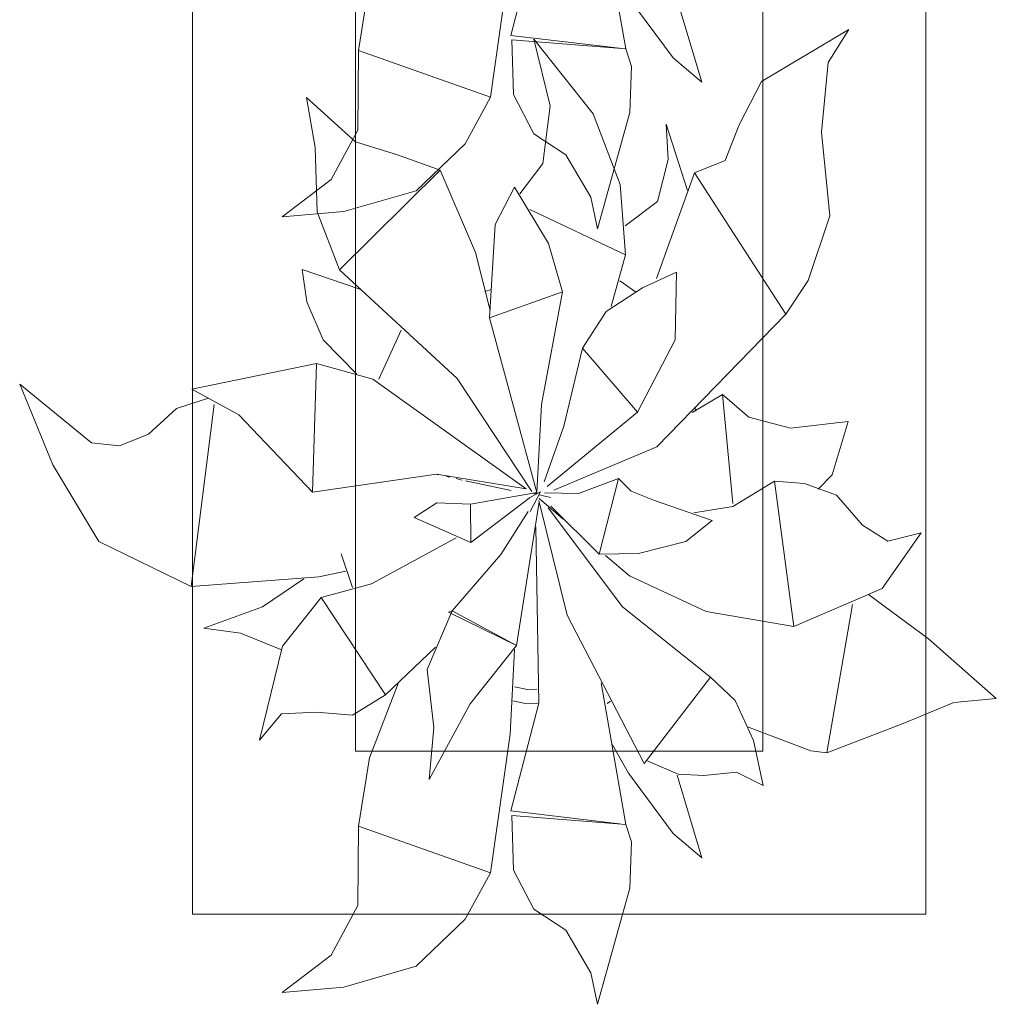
# Model space of a CAD drawing. Header units: millimetres. Extents: x 0 to 1184, y 0 to 836.
# Tile 232 of 241: x 1021 to 1027, y 570 to 576. Entities that reach past the tile are written whole.
import ezdxf
from ezdxf.xclip import XClip

# ---------------------------------------------------------------- set-up
doc = ezdxf.new("R2010")
doc.units = ezdxf.units.MM
doc.header["$MEASUREMENT"] = 0
doc.header["$XCLIPFRAME"] = 0
doc.layers.add('Интерьер - Мебель', color=7, linetype='Continuous')

# ---------------------------------------------------------------- blocks, each defined once
blk = doc.blocks.new('Чертеж_4_4', base_point=(-278.4786, 89.5641))
at = {"layer": 'Интерьер - Мебель', "color": 7, "linetype": 'Continuous', "lineweight": 15}
for p, q in [((1022.3214, 585.3272), (1022.3214, 570.3272)), ((1026.8214, 570.3272), (1026.8214, 585.3272)), ((1023.3214, 584.3272), (1023.3214, 571.3272)), ((1025.8214, 571.3272), (1025.8214, 584.3272)), ((1023.3214, 571.3272), (1025.8214, 571.3272)), ((1022.3214, 570.3272), (1026.8214, 570.3272))]:
    blk.add_line(p, q, dxfattribs=at)
at = {"layer": 'Интерьер - Мебель', "color": 252, "linetype": 'Continuous', "lineweight": 5}
for p, q in [((1024.8292, 576.5074), (1024.9807, 575.6366)), ((1024.8292, 576.5074), (1024.9807, 575.6366)), ((1024.2747, 575.7201), (1024.4468, 576.3821)), ((1024.2747, 575.7201), (1024.4468, 576.3821)), ((1024.1508, 575.341), (1024.2703, 576.1908)), ((1024.1508, 575.341), (1024.2703, 576.1908)), ((1023.3409, 575.6273), (1023.4078, 576.0471)), ((1023.3409, 575.6273), (1023.4078, 576.0471)), ((1024.9975, 575.9518), (1025.2701, 575.5818)), ((1024.9975, 575.9518), (1025.2701, 575.5818)), ((1025.2952, 575.94), (1025.4471, 575.432)), ((1025.2952, 575.94), (1025.4471, 575.432)), ((1025.8128, 575.4368), (1026.3479, 575.7558)), ((1025.8128, 575.4368), (1026.3479, 575.7558)), ((1026.2224, 575.5533), (1026.3479, 575.7558)), ((1026.2224, 575.5533), (1026.3479, 575.7558)), ((1024.2747, 575.7201), (1024.9426, 575.6411)), ((1024.2747, 575.7201), (1024.9426, 575.6411)), ((1024.2806, 575.6925), (1024.2923, 575.3569)), ((1024.2806, 575.6925), (1024.9807, 575.6366)), ((1024.2806, 575.6925), (1024.2923, 575.3569)), ((1024.2806, 575.6925), (1024.9807, 575.6366)), ((1024.4169, 575.6974), (1024.517, 575.2869)), ((1024.4169, 575.6974), (1024.7809, 575.2387)), ((1024.4169, 575.6974), (1024.517, 575.2869)), ((1024.4169, 575.6974), (1024.7809, 575.2387)), ((1023.3371, 575.1392), (1023.3409, 575.6273)), ((1023.3371, 575.1392), (1023.3409, 575.6273)), ((1023.3409, 575.6273), (1024.1508, 575.341)), ((1023.3409, 575.6273), (1024.1508, 575.341)), ((1024.9807, 575.6366), (1025.0157, 575.5298)), ((1024.9807, 575.6366), (1025.0157, 575.5298)), ((1025.2701, 575.5818), (1025.4471, 575.432)), ((1025.2701, 575.5818), (1025.4471, 575.432)), ((1025.0042, 575.2458), (1025.0157, 575.5298)), ((1025.0042, 575.2458), (1025.0157, 575.5298)), ((1026.1811, 575.1269), (1026.2224, 575.5533)), ((1026.1811, 575.1269), (1026.2224, 575.5533)), ((1025.6765, 575.1717), (1025.8128, 575.4368)), ((1025.6765, 575.1717), (1025.8128, 575.4368)), ((1023.0211, 575.3385), (1023.075, 575.0312)), ((1023.0211, 575.3385), (1023.3211, 575.0658)), ((1023.0211, 575.3385), (1023.075, 575.0312)), ((1023.0211, 575.3385), (1023.3211, 575.0658)), ((1023.9949, 575.055), (1024.1508, 575.341)), ((1023.9949, 575.055), (1024.1508, 575.341)), ((1024.2923, 575.3569), (1024.4163, 575.1163)), ((1024.2923, 575.3569), (1024.4163, 575.1163)), ((1024.4722, 574.9332), (1024.517, 575.2869)), ((1024.4722, 574.9332), (1024.517, 575.2869)), ((1024.7809, 575.2387), (1024.9464, 574.8049)), ((1024.7809, 575.2387), (1024.9464, 574.8049)), ((1024.807, 574.5333), (1025.0042, 575.2458)), ((1024.807, 574.5333), (1025.0042, 575.2458)), ((1023.1728, 574.8357), (1023.3371, 575.1392)), ((1023.1728, 574.8357), (1023.3371, 575.1392)), ((1025.229, 575.1758), (1025.2395, 574.9579)), ((1025.229, 575.1758), (1025.3588, 574.7672)), ((1025.229, 575.1758), (1025.2395, 574.9579)), ((1025.229, 575.1758), (1025.3588, 574.7672)), ((1025.5908, 574.9524), (1025.6765, 575.1717)), ((1025.5908, 574.9524), (1025.6765, 575.1717)), ((1024.4163, 575.1163), (1024.613, 574.9875)), ((1024.4163, 575.1163), (1024.613, 574.9875)), ((1026.1811, 575.1269), (1026.2313, 574.6118)), ((1026.1811, 575.1269), (1026.2313, 574.6118)), ((1023.075, 575.0312), (1023.0873, 574.6367)), ((1023.075, 575.0312), (1023.0873, 574.6367)), ((1023.3211, 575.0658), (1023.5796, 574.9864)), ((1023.3211, 575.0658), (1023.5796, 574.9864)), ((1023.6946, 574.7669), (1023.9949, 575.055)), ((1023.6946, 574.7669), (1023.9949, 575.055)), ((1023.5796, 574.9864), (1023.841, 574.8931)), ((1023.5796, 574.9864), (1023.841, 574.8931)), ((1024.613, 574.9875), (1024.7655, 574.7266)), ((1024.613, 574.9875), (1024.7655, 574.7266)), ((1025.174, 574.7008), (1025.2395, 574.9579)), ((1025.174, 574.7008), (1025.2395, 574.9579)), ((1024.3309, 574.7481), (1024.4722, 574.9332)), ((1024.3309, 574.7481), (1024.4722, 574.9332)), ((1025.4018, 574.8771), (1025.5908, 574.9524)), ((1025.4018, 574.8771), (1025.5908, 574.9524)), ((1022.8719, 574.6064), (1023.1728, 574.8357)), ((1022.8719, 574.6064), (1023.1728, 574.8357)), ((1023.2237, 574.2821), (1023.841, 574.8931)), ((1023.2237, 574.2821), (1023.841, 574.8931)), ((1023.841, 574.8931), (1024.0582, 574.3873)), ((1023.841, 574.8931), (1024.0582, 574.3873)), ((1025.1693, 574.2279), (1025.4018, 574.8771)), ((1025.1693, 574.2279), (1025.4018, 574.8771)), ((1025.4018, 574.8771), (1025.9622, 574.0092)), ((1025.4018, 574.8771), (1025.9622, 574.0092)), ((1024.1784, 574.5586), (1024.298, 574.7888)), ((1024.1784, 574.5586), (1024.298, 574.7888)), ((1024.298, 574.7888), (1024.5052, 574.4421)), ((1024.298, 574.7888), (1024.5052, 574.4421)), ((1024.9464, 574.8049), (1024.9789, 574.3726)), ((1024.9464, 574.8049), (1024.9789, 574.3726)), ((1023.2511, 574.6395), (1023.6946, 574.7669)), ((1023.2511, 574.6395), (1023.6946, 574.7669)), ((1024.7655, 574.7266), (1024.807, 574.5333)), ((1024.7655, 574.7266), (1024.807, 574.5333)), ((1024.9756, 574.5504), (1025.174, 574.7008)), ((1024.9756, 574.5504), (1025.174, 574.7008)), ((1022.8719, 574.6064), (1023.2511, 574.6395)), ((1022.8719, 574.6064), (1023.2511, 574.6395)), ((1023.0873, 574.6367), (1023.2237, 574.2821)), ((1023.0873, 574.6367), (1023.2237, 574.2821)), ((1024.391, 574.6522), (1024.9789, 574.3726)), ((1024.391, 574.6522), (1024.9789, 574.3726)), ((1026.0991, 574.2154), (1026.2313, 574.6118)), ((1026.0991, 574.2154), (1026.2313, 574.6118)), ((1024.1442, 573.987), (1024.1784, 574.5586)), ((1024.1442, 573.987), (1024.1784, 574.5586)), ((1024.5052, 574.4421), (1024.593, 574.1456)), ((1024.5052, 574.4421), (1024.593, 574.1456)), ((1024.0582, 574.3873), (1024.1472, 574.0392)), ((1024.0582, 574.3873), (1024.1472, 574.0392)), ((1024.8907, 574.0554), (1024.9789, 574.3726)), ((1024.8907, 574.0554), (1024.9789, 574.3726)), ((1022.9943, 574.2823), (1023.0245, 574.0854)), ((1022.9943, 574.2823), (1023.3493, 574.1631)), ((1022.9943, 574.2823), (1023.0245, 574.0854)), ((1022.9943, 574.2823), (1023.3493, 574.1631)), ((1023.2237, 574.2821), (1023.9466, 573.6138)), ((1023.2237, 574.2821), (1023.9466, 573.6138)), ((1025.0827, 574.1698), (1025.2914, 574.2663)), ((1025.0827, 574.1698), (1025.2914, 574.2663)), ((1025.284, 573.8508), (1025.2914, 574.2663)), ((1025.284, 573.8508), (1025.2914, 574.2663)), ((1024.9438, 574.2137), (1025.0404, 574.1467)), ((1024.9438, 574.2137), (1025.0404, 574.1467)), ((1025.9622, 574.0092), (1026.0991, 574.2154)), ((1025.9622, 574.0092), (1026.0991, 574.2154)), ((1024.1161, 574.1481), (1024.1539, 574.1602)), ((1024.1161, 574.1481), (1024.1539, 574.1602)), ((1024.1442, 573.987), (1024.593, 574.1456)), ((1024.1442, 573.987), (1024.593, 574.1456)), ((1024.4635, 573.4549), (1024.593, 574.1456)), ((1024.4635, 573.4549), (1024.593, 574.1456)), ((1024.8604, 574.0248), (1025.0827, 574.1698)), ((1024.8604, 574.0248), (1025.0827, 574.1698)), ((1023.0245, 574.0854), (1023.123, 573.8514)), ((1023.0245, 574.0854), (1023.123, 573.8514)), ((1024.7152, 573.8012), (1024.8604, 574.0248)), ((1024.7152, 573.8012), (1024.8604, 574.0248)), ((1025.1712, 573.1949), (1025.9622, 574.0092)), ((1025.1712, 573.1949), (1025.9622, 574.0092)), ((1024.1442, 573.987), (1024.4352, 572.9147)), ((1024.1442, 573.987), (1024.4352, 572.9147)), ((1023.465, 573.6096), (1023.6032, 573.9106)), ((1023.465, 573.6096), (1023.6032, 573.9106)), ((1023.123, 573.8514), (1023.3294, 573.6415)), ((1023.123, 573.8514), (1023.3294, 573.6415)), ((1025.0531, 573.4079), (1025.284, 573.8508)), ((1025.0531, 573.4079), (1025.284, 573.8508)), ((1024.6007, 573.3219), (1024.7152, 573.8012)), ((1024.6007, 573.3219), (1024.7152, 573.8012)), ((1024.7152, 573.8012), (1025.0531, 573.4079)), ((1024.7152, 573.8012), (1025.0531, 573.4079)), ((1022.3186, 573.5493), (1023.0819, 573.7055)), ((1022.3186, 573.5493), (1023.0819, 573.7055)), ((1023.0582, 572.9159), (1023.0818, 573.7055)), ((1023.0582, 572.9159), (1023.0818, 573.7055)), ((1023.0819, 573.7055), (1023.4283, 573.61)), ((1023.0819, 573.7055), (1023.4283, 573.61)), ((1021.262, 573.5794), (1021.4649, 573.0838)), ((1021.262, 573.5794), (1021.7015, 573.2187)), ((1021.262, 573.5794), (1021.4649, 573.0838)), ((1021.262, 573.5794), (1021.7015, 573.2187)), ((1023.4283, 573.61), (1024.3693, 572.9378)), ((1023.4283, 573.61), (1024.3693, 572.9378)), ((1023.9466, 573.6138), (1024.4033, 572.9206)), ((1023.9466, 573.6138), (1024.4033, 572.9206)), ((1022.3186, 573.5493), (1022.6062, 573.3907)), ((1022.3186, 573.5493), (1022.6062, 573.3907)), ((1025.3883, 573.4063), (1025.5732, 573.5156)), ((1025.3883, 573.4063), (1025.5732, 573.5156)), ((1025.5732, 573.5156), (1025.6362, 572.8472)), ((1025.5732, 573.5156), (1025.736, 573.376)), ((1025.5732, 573.5156), (1025.6362, 572.8472)), ((1025.5732, 573.5156), (1025.736, 573.376)), ((1022.2235, 573.4303), (1022.4208, 573.4935)), ((1022.2235, 573.4303), (1022.4208, 573.4935)), ((1022.3131, 572.3377), (1022.4541, 573.4545)), ((1022.3131, 572.3377), (1022.4541, 573.4545)), ((1024.4352, 572.9147), (1024.4635, 573.4549)), ((1024.4352, 572.9147), (1024.4635, 573.4549)), ((1022.0522, 573.2721), (1022.2235, 573.4303)), ((1022.0522, 573.2721), (1022.2235, 573.4303)), ((1022.6062, 573.3907), (1023.0582, 572.9159)), ((1022.6062, 573.3907), (1023.0582, 572.9159)), ((1024.4975, 572.9513), (1025.0531, 573.4079)), ((1024.4975, 572.9513), (1025.0531, 573.4079)), ((1025.4036, 573.4378), (1025.411, 573.4136)), ((1025.4036, 573.4378), (1025.411, 573.4136)), ((1025.736, 573.376), (1025.9915, 573.3103)), ((1025.736, 573.376), (1025.9915, 573.3103)), ((1025.9915, 573.3103), (1026.3451, 573.3499)), ((1025.9915, 573.3103), (1026.3451, 573.3499)), ((1026.2463, 573.0232), (1026.3451, 573.3499)), ((1026.2463, 573.0232), (1026.3451, 573.3499)), ((1021.8744, 573.2003), (1022.0522, 573.2721)), ((1021.8744, 573.2003), (1022.0522, 573.2721)), ((1024.4793, 572.9796), (1024.6007, 573.3219)), ((1024.4793, 572.9796), (1024.6007, 573.3219)), ((1021.7015, 573.2187), (1021.8744, 573.2003)), ((1021.7015, 573.2187), (1021.8744, 573.2003)), ((1024.538, 572.9279), (1025.1712, 573.1949)), ((1024.538, 572.9279), (1025.1712, 573.1949)), ((1021.4649, 573.0838), (1021.7469, 572.6135)), ((1021.4649, 573.0838), (1021.7469, 572.6135)), ((1023.0582, 572.9159), (1023.819, 573.027)), ((1023.0582, 572.9159), (1023.819, 573.027)), ((1023.819, 573.027), (1024.3693, 572.9378)), ((1023.819, 573.027), (1024.3693, 572.9378)), ((1023.8228, 573.0246), (1023.8324, 573.0225)), ((1023.8228, 573.0246), (1023.8324, 573.0225)), ((1026.1602, 572.9344), (1026.2463, 573.0232)), ((1026.1602, 572.9344), (1026.2463, 573.0232)), ((1023.8808, 573.012), (1023.9001, 573.0078)), ((1023.8808, 573.012), (1023.9001, 573.0078)), ((1023.9387, 572.9994), (1023.9774, 572.9909)), ((1023.9387, 572.9994), (1023.9774, 572.9909)), ((1023.9967, 572.9867), (1024.2766, 572.9257)), ((1023.9967, 572.9867), (1024.2766, 572.9257)), ((1024.6896, 572.9077), (1024.9352, 573.0012)), ((1024.6896, 572.9077), (1024.9352, 573.0012)), ((1024.8178, 572.5357), (1024.9352, 573.0012)), ((1024.8178, 572.5357), (1024.9352, 573.0012)), ((1024.9352, 573.0012), (1025.0123, 572.9227)), ((1024.9352, 573.0012), (1025.0123, 572.9227)), ((1025.6363, 572.8276), (1025.8926, 572.9836)), ((1025.6363, 572.8276), (1025.8926, 572.9836)), ((1025.8926, 572.9836), (1026.0115, 572.0921)), ((1025.8926, 572.9836), (1026.0768, 572.9688)), ((1025.8926, 572.9836), (1026.0115, 572.0921)), ((1025.8926, 572.9836), (1026.0768, 572.9688)), ((1026.0768, 572.9688), (1026.2729, 572.8989)), ((1026.0768, 572.9688), (1026.2729, 572.8989)), ((1024.0275, 572.843), (1024.4352, 572.9147)), ((1024.0275, 572.843), (1024.4352, 572.9147)), ((1024.3931, 572.7983), (1024.4576, 572.9186)), ((1024.3931, 572.7983), (1024.4576, 572.9186)), ((1024.4005, 572.8874), (1024.4576, 572.9186)), ((1024.4005, 572.8874), (1024.4576, 572.9186)), ((1024.4104, 572.9103), (1024.43, 572.9056)), ((1024.4104, 572.9103), (1024.43, 572.9056)), ((1024.4254, 572.9072), (1024.4352, 572.9147)), ((1024.4254, 572.9072), (1024.4352, 572.9147)), ((1024.4821, 572.9134), (1024.6896, 572.9077)), ((1024.4821, 572.9134), (1024.6896, 572.9077)), ((1025.0123, 572.9227), (1025.1573, 572.8659)), ((1025.0123, 572.9227), (1025.1573, 572.8659)), ((1023.6828, 572.762), (1023.8207, 572.8505)), ((1023.6828, 572.762), (1023.8207, 572.8505)), ((1023.8207, 572.8505), (1024.0275, 572.843)), ((1023.8207, 572.8505), (1024.0275, 572.843)), ((1024.0275, 572.843), (1024.0297, 572.6076)), ((1024.0275, 572.843), (1024.0297, 572.6076)), ((1024.0297, 572.6076), (1024.3958, 572.8848)), ((1024.0297, 572.6076), (1024.3958, 572.8848)), ((1024.3104, 571.9747), (1024.4482, 572.8581)), ((1024.3104, 571.9747), (1024.4482, 572.8581)), ((1024.4471, 572.8663), (1024.6202, 572.1625)), ((1024.4471, 572.8663), (1024.6202, 572.1625)), ((1024.4496, 572.9009), (1024.5181, 572.8843)), ((1024.4496, 572.9009), (1024.5181, 572.8843)), ((1024.4496, 572.8768), (1024.5959, 572.7516)), ((1024.4496, 572.8768), (1024.5959, 572.7516)), ((1025.1573, 572.8659), (1025.5097, 572.7428)), ((1025.1573, 572.8659), (1025.5097, 572.7428)), ((1026.2729, 572.8989), (1026.4333, 572.7143)), ((1026.2729, 572.8989), (1026.4333, 572.7143)), ((1024.2145, 572.5341), (1024.3807, 572.7969)), ((1024.2145, 572.5341), (1024.3807, 572.7969)), ((1024.5049, 572.8213), (1024.9596, 572.2123)), ((1024.5049, 572.8213), (1024.9596, 572.2123)), ((1024.5197, 572.831), (1024.8178, 572.5357)), ((1024.5197, 572.831), (1024.8178, 572.5357)), ((1025.398, 572.7905), (1025.6363, 572.8276)), ((1025.398, 572.7905), (1025.6363, 572.8276)), ((1023.6828, 572.762), (1024.0297, 572.6076)), ((1023.6828, 572.762), (1024.0297, 572.6076)), ((1025.3485, 572.6142), (1025.5097, 572.7428)), ((1025.3485, 572.6142), (1025.5097, 572.7428)), ((1024.4283, 572.7036), (1024.4468, 571.6219)), ((1024.4283, 572.7036), (1024.4468, 571.6219)), ((1026.4333, 572.7143), (1026.5871, 572.616)), ((1026.4333, 572.7143), (1026.5871, 572.616)), ((1026.5531, 572.3248), (1026.7934, 572.6674)), ((1026.5531, 572.3248), (1026.7934, 572.6674)), ((1026.5871, 572.616), (1026.7934, 572.6674)), ((1026.5871, 572.616), (1026.7934, 572.6674)), ((1021.7469, 572.6135), (1022.3131, 572.3377)), ((1021.7469, 572.6135), (1022.3131, 572.3377)), ((1023.4204, 572.3533), (1023.9387, 572.6358)), ((1023.4204, 572.3533), (1023.9387, 572.6358)), ((1025.0585, 572.5391), (1025.3485, 572.6142)), ((1025.0585, 572.5391), (1025.3485, 572.6142)), ((1024.8178, 572.5357), (1025.0585, 572.5391)), ((1024.8178, 572.5357), (1025.0585, 572.5391)), ((1023.2334, 572.537), (1023.3045, 572.3306)), ((1023.2334, 572.537), (1023.3045, 572.3306)), ((1023.9147, 572.1872), (1024.2145, 572.5341)), ((1023.9147, 572.1872), (1024.2145, 572.5341)), ((1024.8568, 572.5284), (1025.0031, 572.4033)), ((1024.8568, 572.5284), (1025.0031, 572.4033)), ((1023.0971, 572.3972), (1023.2619, 572.4312)), ((1023.0971, 572.3972), (1023.2619, 572.4312)), ((1022.3131, 572.3377), (1023.0971, 572.3972)), ((1022.3131, 572.3377), (1023.0971, 572.3972)), ((1022.7505, 572.2123), (1023.005, 572.3843)), ((1022.7505, 572.2123), (1023.005, 572.3843)), ((1025.0031, 572.4033), (1025.4725, 572.1849)), ((1025.0031, 572.4033), (1025.4725, 572.1849)), ((1023.1124, 572.2693), (1023.4204, 572.3533)), ((1023.1124, 572.2693), (1023.4204, 572.3533)), ((1026.0115, 572.0921), (1026.5531, 572.3248)), ((1026.0115, 572.0921), (1026.5531, 572.3248)), ((1022.8745, 571.9717), (1023.1124, 572.2693)), ((1022.8745, 571.9717), (1023.1124, 572.2693)), ((1023.1124, 572.2693), (1023.5061, 571.6725)), ((1023.1124, 572.2693), (1023.5061, 571.6725)), ((1026.4693, 572.289), (1026.8364, 572.0172)), ((1026.4693, 572.289), (1026.8364, 572.0172)), ((1022.392, 572.0826), (1022.7505, 572.2123)), ((1022.392, 572.0826), (1022.7505, 572.2123)), ((1023.7623, 571.8285), (1023.9147, 572.1872)), ((1023.7623, 571.8285), (1023.9147, 572.1872)), ((1023.8921, 572.1799), (1023.9147, 572.1872)), ((1023.8921, 572.1799), (1023.9147, 572.1872)), ((1023.8921, 572.1799), (1024.3104, 571.9747)), ((1023.8921, 572.1799), (1024.3104, 571.9747)), ((1023.9147, 572.1872), (1024.3104, 571.9747)), ((1023.9147, 572.1872), (1024.3104, 571.9747)), ((1024.9596, 572.2123), (1025.499, 571.7803)), ((1024.9596, 572.2123), (1025.499, 571.7803)), ((1025.4725, 572.1849), (1026.0115, 572.0921)), ((1025.4725, 572.1849), (1026.0115, 572.0921)), ((1026.2142, 571.3161), (1026.371, 572.228)), ((1026.2142, 571.3161), (1026.371, 572.228)), ((1024.6202, 572.1625), (1025.0933, 571.2518)), ((1024.6202, 572.1625), (1025.0933, 571.2518)), ((1022.392, 572.0826), (1022.616, 572.0511)), ((1022.392, 572.0826), (1022.616, 572.0511)), ((1022.616, 572.0511), (1022.8636, 571.9504)), ((1022.616, 572.0511), (1022.8636, 571.9504)), ((1026.8364, 572.0172), (1027.2534, 571.6492)), ((1026.8364, 572.0172), (1027.2534, 571.6492)), ((1022.7327, 571.3951), (1022.8745, 571.9717)), ((1022.7327, 571.3951), (1022.8745, 571.9717)), ((1023.5061, 571.6725), (1023.8131, 571.9659)), ((1023.5061, 571.6725), (1023.8131, 571.9659)), ((1024.0249, 571.6175), (1024.3104, 571.9747)), ((1024.0249, 571.6175), (1024.3104, 571.9747)), ((1024.2703, 571.4306), (1024.298, 571.9502)), ((1024.2703, 571.4306), (1024.298, 571.9502)), ((1023.7623, 571.8285), (1023.8025, 571.4725)), ((1023.7623, 571.8285), (1023.8025, 571.4725)), ((1025.0933, 571.2518), (1025.499, 571.7803)), ((1025.0933, 571.2518), (1025.499, 571.7803)), ((1025.499, 571.7803), (1025.6504, 571.637)), ((1025.499, 571.7803), (1025.6504, 571.637)), ((1023.4078, 571.2869), (1023.5835, 571.7422)), ((1023.4078, 571.2869), (1023.5835, 571.7422)), ((1024.2978, 571.7207), (1024.378, 571.7046)), ((1024.2978, 571.7207), (1024.378, 571.7046)), ((1024.378, 571.7046), (1024.4346, 571.7079)), ((1024.378, 571.7046), (1024.4346, 571.7079)), ((1024.8292, 571.7472), (1024.9807, 570.8764)), ((1024.8292, 571.7472), (1024.9807, 570.8764)), ((1023.3033, 571.5485), (1023.5061, 571.6725)), ((1023.3033, 571.5485), (1023.5061, 571.6725)), ((1024.2867, 571.6352), (1024.374, 571.6177)), ((1024.2867, 571.6352), (1024.374, 571.6177)), ((1024.8666, 571.6199), (1024.8861, 571.6328)), ((1024.8666, 571.6199), (1024.8861, 571.6328)), ((1025.6504, 571.637), (1025.7632, 571.3928)), ((1025.6504, 571.637), (1025.7632, 571.3928)), ((1026.993, 571.6248), (1027.2534, 571.6492)), ((1026.993, 571.6248), (1027.2534, 571.6492)), ((1023.7744, 571.1536), (1024.0249, 571.6175)), ((1023.7744, 571.1536), (1024.0249, 571.6175)), ((1024.2747, 570.9599), (1024.4468, 571.6219)), ((1024.2747, 570.9599), (1024.4468, 571.6219)), ((1024.374, 571.6177), (1024.4415, 571.6216)), ((1024.374, 571.6177), (1024.4415, 571.6216)), ((1026.6827, 571.4958), (1026.993, 571.6248)), ((1026.6827, 571.4958), (1026.993, 571.6248)), ((1022.7327, 571.3951), (1022.8671, 571.5562)), ((1022.7327, 571.3951), (1022.8671, 571.5562)), ((1022.8671, 571.5562), (1023.0823, 571.5662)), ((1022.8671, 571.5562), (1023.0823, 571.5662)), ((1023.0823, 571.5662), (1023.3033, 571.5485)), ((1023.0823, 571.5662), (1023.3033, 571.5485)), ((1023.7744, 571.1536), (1023.8025, 571.4725)), ((1023.7744, 571.1536), (1023.8025, 571.4725)), ((1025.7263, 571.4753), (1026.115, 571.3285)), ((1025.7263, 571.4753), (1026.115, 571.3285)), ((1026.2142, 571.3161), (1026.6827, 571.4958)), ((1026.2142, 571.3161), (1026.6827, 571.4958)), ((1024.1508, 570.5808), (1024.2703, 571.4306)), ((1024.1508, 570.5808), (1024.2703, 571.4306)), ((1025.7632, 571.3928), (1025.8224, 571.1167)), ((1025.7632, 571.3928), (1025.8224, 571.1167)), ((1024.899, 571.3647), (1024.9975, 571.1916)), ((1024.899, 571.3647), (1024.9975, 571.1916)), ((1023.3409, 570.8671), (1023.4078, 571.2869)), ((1023.3409, 570.8671), (1023.4078, 571.2869)), ((1026.115, 571.3285), (1026.2142, 571.3161)), ((1026.115, 571.3285), (1026.2142, 571.3161)), ((1025.1068, 571.2694), (1025.3007, 571.1855)), ((1025.1068, 571.2694), (1025.3007, 571.1855)), ((1024.9975, 571.1916), (1025.2701, 570.8216)), ((1024.9975, 571.1916), (1025.2701, 570.8216)), ((1025.2952, 571.1797), (1025.4471, 570.6718)), ((1025.2952, 571.1797), (1025.4471, 570.6718)), ((1025.3007, 571.1855), (1025.4593, 571.1774)), ((1025.3007, 571.1855), (1025.4593, 571.1774)), ((1025.4593, 571.1774), (1025.6603, 571.1975)), ((1025.4593, 571.1774), (1025.6603, 571.1975)), ((1025.6603, 571.1975), (1025.8224, 571.1167)), ((1025.6603, 571.1975), (1025.8224, 571.1167)), ((1024.2747, 570.9599), (1024.9426, 570.8809)), ((1024.2747, 570.9599), (1024.9426, 570.8809)), ((1024.2806, 570.9323), (1024.2923, 570.5966)), ((1024.2806, 570.9323), (1024.9807, 570.8764)), ((1024.2806, 570.9323), (1024.2923, 570.5966)), ((1024.2806, 570.9323), (1024.9807, 570.8764)), ((1023.3371, 570.3789), (1023.3409, 570.8671)), ((1023.3371, 570.3789), (1023.3409, 570.8671)), ((1023.3409, 570.8671), (1024.1508, 570.5808)), ((1023.3409, 570.8671), (1024.1508, 570.5808)), ((1024.9807, 570.8764), (1025.0157, 570.7696)), ((1024.9807, 570.8764), (1025.0157, 570.7696)), ((1025.2701, 570.8216), (1025.4471, 570.6718)), ((1025.2701, 570.8216), (1025.4471, 570.6718)), ((1025.0042, 570.4855), (1025.0157, 570.7696)), ((1025.0042, 570.4855), (1025.0157, 570.7696)), ((1023.9949, 570.2948), (1024.1508, 570.5808)), ((1023.9949, 570.2948), (1024.1508, 570.5808)), ((1024.2923, 570.5966), (1024.4163, 570.3561)), ((1024.2923, 570.5966), (1024.4163, 570.3561)), ((1024.807, 569.7731), (1025.0042, 570.4855)), ((1024.807, 569.7731), (1025.0042, 570.4855)), ((1023.1728, 570.0755), (1023.3371, 570.3789)), ((1023.1728, 570.0755), (1023.3371, 570.3789)), ((1024.4163, 570.3561), (1024.613, 570.2273)), ((1024.4163, 570.3561), (1024.613, 570.2273)), ((1023.6946, 570.0067), (1023.9949, 570.2948)), ((1023.6946, 570.0067), (1023.9949, 570.2948)), ((1024.613, 570.2273), (1024.7655, 569.9664)), ((1024.613, 570.2273), (1024.7655, 569.9664)), ((1022.8719, 569.8462), (1023.1728, 570.0755)), ((1022.8719, 569.8462), (1023.1728, 570.0755)), ((1023.2511, 569.8793), (1023.6946, 570.0067)), ((1023.2511, 569.8793), (1023.6946, 570.0067)), ((1024.7655, 569.9664), (1024.807, 569.7731)), ((1024.7655, 569.9664), (1024.807, 569.7731)), ((1022.8719, 569.8462), (1023.2511, 569.8793)), ((1022.8719, 569.8462), (1023.2511, 569.8793))]:
    blk.add_line(p, q, dxfattribs=at)

msp = doc.modelspace()

# ---------------------------------------------------------------- block references
at = {"color": 161, "linetype": 'Continuous', "lineweight": 40, "true_color": 0x83aefe}
ref = msp.add_blockref('Чертеж_4_4', (-278.4786, 89.5641), dxfattribs=at)
XClip(ref).set_block_clipping_path([(57.3201676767, 151.7660533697), (1181.0522393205, 828.727105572)])

doc.saveas('drawing.dxf')
